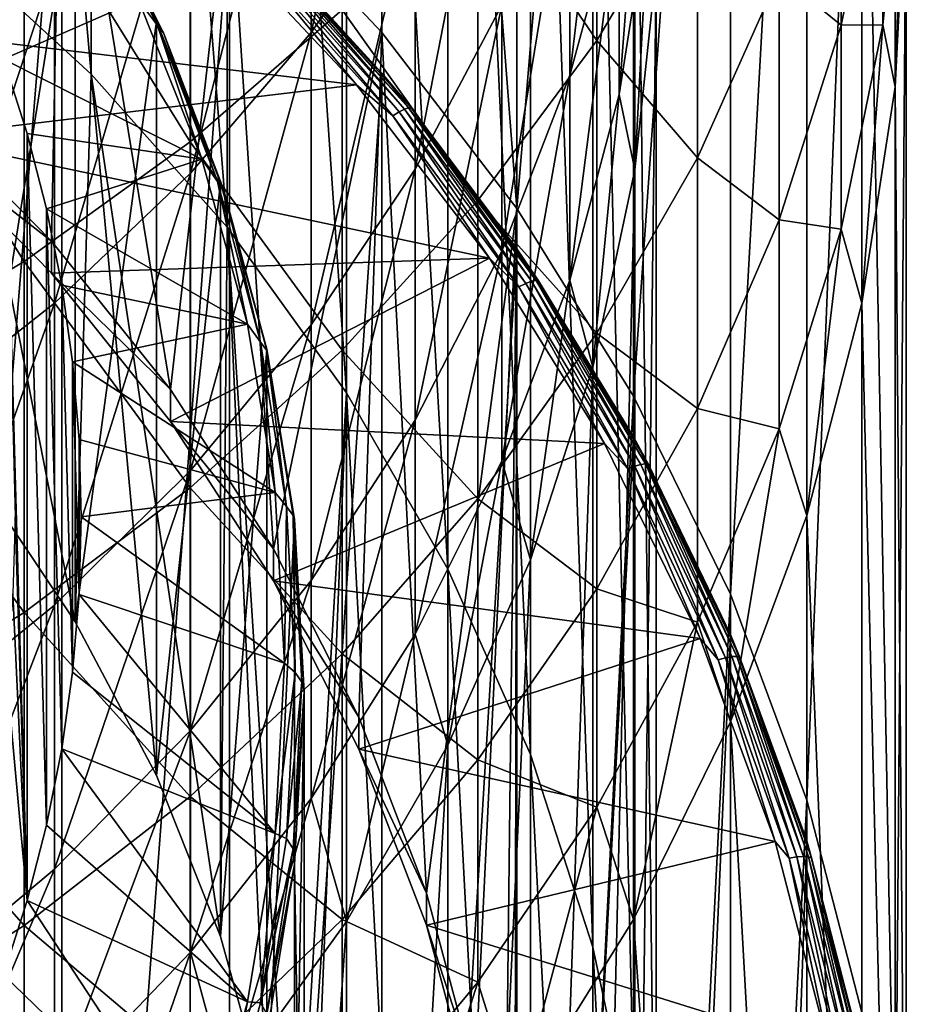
# Model space of a CAD drawing. Header units: metres. Extents: x -22 to 73, y -229 to 22.
# Tile 28 of 256: x 8.63 to 14, y -198.18 to -192.21. Entities that reach past the tile are written whole.
import ezdxf

# ---------------------------------------------------------------- set-up
doc = ezdxf.new("R2010")
doc.units = ezdxf.units.M
doc.layers.add('solid_509500_SW0001', color=7, linetype='CONTINUOUS')

msp = doc.modelspace()

# ---------------------------------------------------------------- linework, layer by layer
at = {"layer": 'solid_509500_SW0001'}
for points in [[(9.059902, -192.541595, 231.260971), (9.05991, -182.974106, 266.967285), (8.142156, -182.131454, 266.741516)], [(8.142157, -191.698929, 231.035172), (9.059902, -192.541595, 231.260971), (8.142156, -182.131454, 266.741516)], [(9.899495, -191.30687, 230.894836), (10.822146, -182.713867, 266.897583), (10.822106, -192.290131, 231.158295)], [(10.822106, -192.290131, 231.158295), (10.822146, -182.713867, 266.897583), (11.640534, -193.356049, 231.443909)], [(11.640534, -193.356049, 231.443909), (10.822146, -182.713867, 266.897583), (11.640574, -183.7798, 267.183167)], [(9.059902, -192.541595, 231.260971), (9.884704, -193.469635, 231.509628), (9.05991, -182.974106, 266.967285)], [(9.884704, -193.469635, 231.509628), (9.884697, -183.902145, 267.215973), (9.05991, -182.974106, 266.967285)], [(11.640534, -193.356049, 231.443909), (11.640574, -183.7798, 267.183167), (12.346898, -184.918076, 267.48819)], [(10.608051, -194.47348, 231.77861), (10.608053, -184.906006, 267.484955), (9.884697, -183.902145, 267.215973)], [(9.884704, -193.469635, 231.509628), (10.608051, -194.47348, 231.77861), (9.884697, -183.902145, 267.215973)], [(10.608051, -194.47348, 231.77861), (11.222553, -195.542877, 232.065155), (10.608053, -184.906006, 267.484955)], [(11.222553, -195.542877, 232.065155), (11.222557, -185.975403, 267.771484), (10.608053, -184.906006, 267.484955)], [(11.640534, -193.356049, 231.443909), (12.346898, -184.918076, 267.48819), (12.346918, -194.494415, 231.748932)], [(12.346918, -194.494415, 231.748932), (12.346898, -184.918076, 267.48819), (12.934314, -186.117737, 267.809631)], [(11.222553, -195.542877, 232.065155), (11.721905, -196.666855, 232.366333), (11.222557, -185.975403, 267.771484)], [(11.721905, -196.666855, 232.366333), (11.721902, -187.099365, 268.072662), (11.222557, -185.975403, 267.771484)], [(12.346918, -194.494415, 231.748932), (12.934314, -186.117737, 267.809631), (12.934342, -195.694107, 232.070389)], [(12.934342, -195.694107, 232.070389), (12.934314, -186.117737, 267.809631), (13.397164, -187.367249, 268.14444)], [(12.100962, -197.833832, 232.679016), (12.100964, -188.266357, 268.385345), (11.721902, -187.099365, 268.072662)], [(11.721905, -196.666855, 232.366333), (12.100962, -197.833832, 232.679016), (11.721902, -187.099365, 268.072662)], [(12.934342, -195.694107, 232.070389), (13.397164, -187.367249, 268.14444), (13.397169, -196.943558, 232.405182)], [(13.397169, -196.943558, 232.405182), (13.397164, -187.367249, 268.14444), (13.730994, -188.654556, 268.48938)], [(12.100962, -197.833832, 232.679016), (12.355853, -199.031876, 233.000031), (12.100964, -188.266357, 268.385345)], [(12.355853, -199.031876, 233.000031), (12.355854, -189.464401, 268.70636), (12.100964, -188.266357, 268.385345)], [(13.397169, -196.943558, 232.405182), (13.730994, -188.654556, 268.48938), (13.730986, -198.23082, 232.750107)], [(13.730986, -198.23082, 232.750107), (13.730994, -188.654556, 268.48938), (13.932577, -199.543488, 233.101837)], [(13.932577, -199.543488, 233.101837), (13.730994, -188.654556, 268.48938), (13.932586, -189.96727, 268.841095)], [(10.393371, -192.29039, 284.764954), (10.393371, -190.304306, 287.95166), (11.024015, -189.430206, 287.365997)], [(11.024015, -191.379578, 284.23819), (10.393371, -192.29039, 284.764954), (11.024015, -189.430206, 287.365997)], [(12.355853, -199.031876, 233.000031), (12.483956, -200.248703, 233.32608), (12.355854, -189.464401, 268.70636)], [(12.483956, -200.248703, 233.32608), (12.483956, -190.681213, 269.03241), (12.355854, -189.464401, 268.70636)], [(8.009234, -192.730438, 231.276276), (7.778043, -189.625168, 230.444229), (8.881554, -190.41571, 230.656052)], [(7.929916, -192.562347, 289.464539), (7.929916, -190.265961, 292.658936), (8.838835, -189.613281, 292.156311)], [(8.838835, -191.87796, 289.006012), (7.929916, -192.562347, 289.464539), (8.838835, -189.613281, 292.156311)], [(7.777983, -204.31311, 175.62793), (7.777983, -189.871002, 229.526581), (8.881506, -190.661545, 229.738403)], [(13.932577, -199.543488, 233.101837), (13.932586, -189.96727, 268.841095), (14, -191.292755, 269.196259)], [(11.961754, -192.547867, 276.765808), (11.961754, -191.088409, 279.986877), (12.259816, -190.021332, 279.460327)], [(12.259816, -191.448395, 276.31073), (11.961754, -192.547867, 276.765808), (12.259816, -190.021332, 279.460327)], [(9.662631, -193.143295, 285.25824), (9.662631, -191.122864, 288.500092), (10.393371, -190.304306, 287.95166)], [(10.393371, -192.29039, 284.764954), (9.662631, -193.143295, 285.25824), (10.393371, -190.304306, 287.95166)], [(12.124355, -192.338318, 284.792694), (12.124355, -190.350311, 287.982483), (11.404063, -191.281433, 288.606323)], [(12.124355, -192.338318, 284.792694), (12.734848, -191.313232, 284.199799), (12.124355, -190.350311, 287.982483)], [(12.259816, -192.664795, 273.073944), (12.259816, -191.448395, 276.31073), (12.439809, -190.32724, 275.846649)], [(12.439809, -191.515488, 272.684753), (12.259816, -192.664795, 273.073944), (12.439809, -190.32724, 275.846649)], [(8.820569, -193.554871, 231.497192), (8.009234, -192.730438, 231.276276), (8.881554, -190.41571, 230.656052)], [(8.373326, -190.411423, 248.980286), (8.963363, -191.289047, 249.215439), (8.37332, -194.983948, 231.91539)], [(9.541369, -194.454346, 231.738205), (8.820569, -193.554871, 231.497192), (8.881554, -190.41571, 230.656052)], [(9.541369, -194.454346, 231.738205), (8.881554, -190.41571, 230.656052), (9.899495, -191.30687, 230.894836)], [(11.024015, -193.118576, 280.988708), (11.024015, -191.379578, 284.23819), (11.548494, -190.419647, 283.683014)], [(11.548494, -192.124146, 280.497986), (11.024015, -193.118576, 280.988708), (11.548494, -190.419647, 283.683014)], [(9.661106, -192.952515, 289.725952), (9.661106, -190.638046, 292.945496), (8.654225, -191.329285, 293.477844)], [(9.661106, -192.952515, 289.725952), (10.580494, -192.151459, 289.18924), (9.661106, -190.638046, 292.945496)], [(8.881506, -205.103638, 175.839752), (7.777983, -204.31311, 175.62793), (8.881506, -190.661545, 229.738403)], [(8.881506, -205.103638, 175.839752), (8.881506, -190.661545, 229.738403), (9.899495, -191.55275, 229.977203)], [(12.483956, -201.471771, 233.653793), (12.483956, -191.904297, 269.360138), (12.483956, -190.681213, 269.03241)], [(12.483956, -200.248703, 233.32608), (12.483956, -201.471771, 233.653793), (12.483956, -190.681213, 269.03241)], [(13.605362, -192.244858, 276.640411), (13.605362, -190.794327, 279.841766), (13.230011, -191.940674, 280.40744)], [(13.605362, -192.244858, 276.640411), (13.8575, -191.036102, 276.140076), (13.605362, -190.794327, 279.841766)], [(13.8575, -192.242157, 272.930817), (13.984142, -190.985962, 272.505463), (13.8575, -191.036102, 276.140076)], [(13.932586, -192.618225, 269.551422), (13.984142, -190.985962, 272.505463), (13.8575, -192.242157, 272.930817)], [(13.932586, -192.618225, 269.551422), (14, -191.292755, 269.196259), (13.984142, -190.985962, 272.505463)], [(13.8575, -192.242157, 272.930817), (13.8575, -191.036102, 276.140076), (13.605362, -192.244858, 276.640411)], [(8.838835, -193.930099, 285.713318), (8.838835, -191.87796, 289.006012), (9.662631, -191.122864, 288.500092)], [(9.662631, -193.143295, 285.25824), (8.838835, -193.930099, 285.713318), (9.662631, -191.122864, 288.500092)], [(11.548494, -193.615036, 277.20755), (11.548494, -192.124146, 280.497986), (11.961754, -191.088409, 279.986877)], [(11.961754, -192.547867, 276.765808), (11.548494, -193.615036, 277.20755), (11.961754, -191.088409, 279.986877)], [(8.963363, -191.289047, 249.215439), (8.963367, -195.861572, 232.150558), (8.37332, -194.983948, 231.91539)], [(8.963363, -191.289047, 249.215439), (9.455195, -192.22142, 249.465271), (8.963367, -195.861572, 232.150558)], [(9.037923, -191.382751, 249.478287), (9.455195, -192.22142, 249.465271), (8.963363, -191.289047, 249.215439)], [(10.164282, -195.419662, 231.996857), (9.541369, -194.454346, 231.738205), (9.899495, -191.30687, 230.894836)], [(10.164282, -195.419662, 231.996857), (9.899495, -191.30687, 230.894836), (10.822106, -192.290131, 231.158295)], [(11.404063, -193.308533, 285.353821), (11.404063, -191.281433, 288.606323), (10.580494, -192.151459, 289.18924)], [(11.404063, -193.308533, 285.353821), (12.124355, -192.338318, 284.792694), (11.404063, -191.281433, 288.606323)], [(12.734848, -193.04985, 280.954773), (12.734848, -191.313232, 284.199799), (12.124355, -192.338318, 284.792694)], [(12.734848, -193.04985, 280.954773), (13.230011, -191.940674, 280.40744), (12.734848, -191.313232, 284.199799)], [(13.932577, -199.543488, 233.101837), (14, -191.292755, 269.196259), (14, -200.869049, 233.457016)], [(14, -200.869049, 233.457016), (14, -191.292755, 269.196259), (13.932586, -192.618225, 269.551422)], [(8.654225, -193.677322, 290.211578), (8.654225, -191.329285, 293.477844), (7.568972, -191.941559, 293.949371)], [(8.654225, -193.677322, 290.211578), (9.661106, -192.952515, 289.725952), (8.654225, -191.329285, 293.477844)], [(9.462659, -192.247131, 249.944946), (9.00329, -191.34256, 249.702576), (9.347192, -192.092545, 250.13208)], [(9.037923, -191.382751, 249.478287), (9.00329, -191.34256, 249.702576), (9.462659, -192.247131, 249.944946)], [(9.499059, -192.290802, 249.721603), (9.455195, -192.22142, 249.465271), (9.037923, -191.382751, 249.478287)], [(9.499059, -192.290802, 249.721603), (9.037923, -191.382751, 249.478287), (9.462659, -192.247131, 249.944946)], [(10.393371, -194.062119, 281.454285), (10.393371, -192.29039, 284.764954), (11.024015, -191.379578, 284.23819)], [(11.024015, -193.118576, 280.988708), (10.393371, -194.062119, 281.454285), (11.024015, -191.379578, 284.23819)], [(11.961754, -193.79187, 273.455597), (11.961754, -192.547867, 276.765808), (12.259816, -191.448395, 276.31073)], [(12.259816, -192.664795, 273.073944), (11.961754, -193.79187, 273.455597), (12.259816, -191.448395, 276.31073)], [(9.899495, -205.994858, 176.078552), (8.881506, -205.103638, 175.839752), (9.899495, -191.55275, 229.977203)], [(9.899495, -205.994858, 176.078552), (9.899495, -191.55275, 229.977203), (10.822146, -192.536057, 230.240677)], [(10.127383, -191.774185, 230.08992), (10.822146, -192.536057, 230.240677), (9.899495, -191.55275, 229.977203)], [(12.355854, -193.121094, 269.686188), (12.259816, -192.664795, 273.073944), (12.439809, -191.515488, 272.684753)], [(12.483956, -191.904297, 269.360138), (12.355854, -193.121094, 269.686188), (12.439809, -191.515488, 272.684753)], [(7.115728, -192.18364, 230.353302), (10.668079, -192.607483, 230.466873), (9.758599, -191.638107, 230.207138)], [(10.024993, -191.831833, 230.251984), (9.758599, -191.638107, 230.207138), (10.668079, -192.607483, 230.466873)], [(8.963367, -195.861572, 232.150558), (9.059902, -192.541595, 231.260971), (8.142157, -191.698929, 231.035172)], [(8.963367, -195.861572, 232.150558), (8.142157, -191.698929, 231.035172), (8.37332, -194.983948, 231.91539)], [(10.089934, -191.785431, 230.185883), (10.059936, -191.804825, 230.224045), (10.926173, -192.770447, 230.482773)], [(10.112941, -191.774979, 230.140137), (10.089934, -191.785431, 230.185883), (10.958755, -192.753937, 230.445404)], [(10.958755, -192.753937, 230.445404), (10.089934, -191.785431, 230.185883), (10.926173, -192.770447, 230.482773)], [(10.127383, -191.774185, 230.08992), (10.112941, -191.774979, 230.140137), (10.983743, -192.745697, 230.400238)], [(10.983743, -192.745697, 230.400238), (10.112941, -191.774979, 230.140137), (10.958755, -192.753937, 230.445404)], [(10.999429, -192.746277, 230.350388), (10.822146, -192.536057, 230.240677), (10.127383, -191.774185, 230.08992)], [(10.999429, -192.746277, 230.350388), (10.127383, -191.774185, 230.08992), (10.983743, -192.745697, 230.400238)], [(10.059936, -191.804825, 230.224045), (10.024993, -191.831833, 230.251984), (10.888222, -192.794098, 230.509827)], [(10.888222, -192.794098, 230.509827), (10.024993, -191.831833, 230.251984), (10.668079, -192.607483, 230.466873)], [(10.926173, -192.770447, 230.482773), (10.059936, -191.804825, 230.224045), (10.888222, -192.794098, 230.509827)], [(7.929916, -194.643219, 286.125732), (7.929916, -192.562347, 289.464539), (8.838835, -191.87796, 289.006012)], [(8.838835, -193.930099, 285.713318), (7.929916, -194.643219, 286.125732), (8.838835, -191.87796, 289.006012)], [(12.355853, -202.688583, 233.979843), (12.355854, -193.121094, 269.686188), (12.483956, -191.904297, 269.360138)], [(12.483956, -201.471771, 233.653793), (12.355853, -202.688583, 233.979843), (12.483956, -191.904297, 269.360138)], [(7.568972, -194.319351, 290.641754), (8.654225, -193.677322, 290.211578), (7.568972, -191.941559, 293.949371)], [(13.230011, -193.425995, 277.129303), (13.230011, -191.940674, 280.40744), (12.734848, -193.04985, 280.954773)], [(13.230011, -193.425995, 277.129303), (13.605362, -192.244858, 276.640411), (13.230011, -191.940674, 280.40744)], [(9.347192, -192.092545, 250.13208), (8.360784, -192.009048, 253.652008), (8.528882, -192.451019, 253.770432)], [(9.730996, -193.058319, 250.390854), (9.347192, -192.092545, 250.13208), (8.528882, -192.451019, 253.770432)], [(9.462659, -192.247131, 249.944946), (9.347192, -192.092545, 250.13208), (9.730996, -193.058319, 250.390854)], [(10.580494, -194.215088, 285.878113), (10.580494, -192.151459, 289.18924), (9.661106, -192.952515, 289.725952)], [(10.580494, -194.215088, 285.878113), (11.404063, -193.308533, 285.353821), (10.580494, -192.151459, 289.18924)], [(11.024015, -194.639648, 277.631653), (11.024015, -193.118576, 280.988708), (11.548494, -192.124146, 280.497986)], [(11.548494, -193.615036, 277.20755), (11.024015, -194.639648, 277.631653), (11.548494, -192.124146, 280.497986)], [(7.115728, -192.18364, 230.353302), (8.009209, -192.92453, 230.551834), (10.668079, -192.607483, 230.466873)], [(9.455195, -192.22142, 249.465271), (9.455194, -196.793945, 232.400375), (8.963367, -195.861572, 232.150558)], [(9.455195, -192.22142, 249.465271), (9.843435, -193.198364, 249.727051), (9.455194, -196.793945, 232.400375)], [(9.499059, -192.290802, 249.721603), (9.843435, -193.198364, 249.727051), (9.455195, -192.22142, 249.465271)], [(9.824928, -193.191956, 250.19812), (9.462659, -192.247131, 249.944946), (9.730996, -193.058319, 250.390854)], [(9.499059, -192.290802, 249.721603), (9.462659, -192.247131, 249.944946), (9.824928, -193.191956, 250.19812)], [(13.605362, -193.481262, 273.350403), (13.605362, -192.244858, 276.640411), (13.230011, -193.425995, 277.129303)], [(13.605362, -193.481262, 273.350403), (13.8575, -192.242157, 272.930817), (13.605362, -192.244858, 276.640411)], [(13.730994, -193.930954, 269.903168), (13.8575, -192.242157, 272.930817), (13.605362, -193.481262, 273.350403)], [(13.730994, -193.930954, 269.903168), (13.932586, -192.618225, 269.551422), (13.8575, -192.242157, 272.930817)], [(9.862721, -193.239273, 249.975739), (9.843435, -193.198364, 249.727051), (9.499059, -192.290802, 249.721603)], [(9.862721, -193.239273, 249.975739), (9.499059, -192.290802, 249.721603), (9.824928, -193.191956, 250.19812)], [(9.662631, -194.945694, 281.890289), (9.662631, -193.143295, 285.25824), (10.393371, -192.29039, 284.764954)], [(10.393371, -194.062119, 281.454285), (9.662631, -194.945694, 281.890289), (10.393371, -192.29039, 284.764954)], [(10.682885, -196.440887, 232.270493), (10.164282, -195.419662, 231.996857), (10.822106, -192.290131, 231.158295)], [(11.091866, -197.507538, 232.556305), (10.682885, -196.440887, 232.270493), (10.822106, -192.290131, 231.158295)], [(11.091866, -197.507538, 232.556305), (10.822106, -192.290131, 231.158295), (11.640534, -193.356049, 231.443909)], [(12.124355, -194.111786, 281.47879), (12.124355, -192.338318, 284.792694), (11.404063, -193.308533, 285.353821)], [(12.124355, -194.111786, 281.47879), (12.734848, -193.04985, 280.954773), (12.124355, -192.338318, 284.792694)], [(8.671945, -192.901077, 253.891022), (8.528882, -192.451019, 253.770432), (8.671945, -197.552536, 255.137375)], [(8.6, -195.226807, 254.514206), (8.671945, -197.552536, 255.137375), (8.528882, -192.451019, 253.770432)], [(9.730996, -193.058319, 250.390854), (8.528882, -192.451019, 253.770432), (8.671945, -192.901077, 253.891022)], [(9.455194, -196.793945, 232.400375), (9.059902, -192.541595, 231.260971), (8.963367, -195.861572, 232.150558)], [(9.843432, -197.770874, 232.662155), (9.884704, -193.469635, 231.509628), (9.059902, -192.541595, 231.260971)], [(9.843432, -197.770874, 232.662155), (9.059902, -192.541595, 231.260971), (9.455194, -196.793945, 232.400375)], [(10.822146, -206.978165, 176.342026), (9.899495, -205.994858, 176.078552), (10.822146, -192.536057, 230.240677)], [(10.822146, -206.978165, 176.342026), (10.822146, -192.536057, 230.240677), (11.640574, -193.601974, 230.526291)], [(10.999429, -192.746277, 230.350388), (11.640574, -193.601974, 230.526291), (10.822146, -192.536057, 230.240677)], [(11.548494, -194.885834, 273.826019), (11.548494, -193.615036, 277.20755), (11.961754, -192.547867, 276.765808)], [(11.961754, -193.79187, 273.455597), (11.548494, -194.885834, 273.826019), (11.961754, -192.547867, 276.765808)], [(8.009209, -192.92453, 230.551834), (11.474791, -193.658279, 230.748444), (10.668079, -192.607483, 230.466873)], [(10.888222, -192.794098, 230.509827), (10.668079, -192.607483, 230.466873), (11.474791, -193.658279, 230.748444)], [(13.932577, -202.194611, 233.812195), (13.932586, -192.618225, 269.551422), (13.730994, -193.930954, 269.903168)], [(14, -200.869049, 233.457016), (13.932586, -192.618225, 269.551422), (13.932577, -202.194611, 233.812195)], [(12.100964, -194.319153, 270.007202), (11.961754, -193.79187, 273.455597), (12.259816, -192.664795, 273.073944)], [(12.355854, -193.121094, 269.686188), (12.100964, -194.319153, 270.007202), (12.259816, -192.664795, 273.073944)], [(8.009209, -192.92453, 230.551834), (8.009234, -192.730438, 231.276276), (8.820569, -193.554871, 231.497192)], [(10.983743, -192.745697, 230.400238), (10.958755, -192.753937, 230.445404), (11.728333, -193.797836, 230.725113)], [(11.755075, -193.791977, 230.680588), (10.983743, -192.745697, 230.400238), (11.728333, -193.797836, 230.725113)], [(10.999429, -192.746277, 230.350388), (10.983743, -192.745697, 230.400238), (11.755075, -193.791977, 230.680588)], [(11.771862, -193.794052, 230.631149), (11.640574, -193.601974, 230.526291), (10.999429, -192.746277, 230.350388)], [(11.771862, -193.794052, 230.631149), (10.999429, -192.746277, 230.350388), (11.755075, -193.791977, 230.680588)], [(10.926173, -192.770447, 230.482773), (10.888222, -192.794098, 230.509827), (11.652845, -193.831284, 230.787735)], [(11.652845, -193.831284, 230.787735), (10.888222, -192.794098, 230.509827), (11.474791, -193.658279, 230.748444)], [(10.958755, -192.753937, 230.445404), (10.926173, -192.770447, 230.482773), (11.693462, -193.811249, 230.761658)], [(11.693462, -193.811249, 230.761658), (10.926173, -192.770447, 230.482773), (11.652845, -193.831284, 230.787735)], [(11.728333, -193.797836, 230.725113), (10.958755, -192.753937, 230.445404), (11.693462, -193.811249, 230.761658)], [(8.009209, -192.92453, 230.551834), (8.820569, -193.554871, 231.497192), (8.82056, -193.748978, 230.772736)], [(8.009209, -192.92453, 230.551834), (8.82056, -193.748978, 230.772736), (11.474791, -193.658279, 230.748444)], [(8.671945, -192.901077, 253.891022), (8.671945, -197.552536, 255.137375), (8.789592, -197.095581, 255.014938)], [(8.789592, -193.358017, 254.013458), (8.671945, -192.901077, 253.891022), (8.789592, -197.095581, 255.014938)], [(9.730996, -193.058319, 250.390854), (8.671945, -192.901077, 253.891022), (8.789592, -193.358017, 254.013458)], [(9.661106, -195.049759, 286.36087), (9.661106, -192.952515, 289.725952), (8.654225, -193.677322, 290.211578)], [(9.661106, -195.049759, 286.36087), (10.580494, -194.215088, 285.878113), (9.661106, -192.952515, 289.725952)], [(10.008186, -194.057556, 250.6586), (9.730996, -193.058319, 250.390854), (8.789592, -193.358017, 254.013458)], [(9.824928, -193.191956, 250.19812), (9.730996, -193.058319, 250.390854), (10.008186, -194.057556, 250.6586)], [(12.734848, -194.568832, 277.602356), (12.734848, -193.04985, 280.954773), (12.124355, -194.111786, 281.47879)], [(12.734848, -194.568832, 277.602356), (13.230011, -193.425995, 277.129303), (12.734848, -193.04985, 280.954773)], [(8.838835, -195.760773, 282.292511), (8.838835, -193.930099, 285.713318), (9.662631, -193.143295, 285.25824)], [(9.662631, -194.945694, 281.890289), (8.838835, -195.760773, 282.292511), (9.662631, -193.143295, 285.25824)], [(10.393371, -195.611832, 278.034058), (10.393371, -194.062119, 281.454285), (11.024015, -193.118576, 280.988708)], [(11.024015, -194.639648, 277.631653), (10.393371, -195.611832, 278.034058), (11.024015, -193.118576, 280.988708)], [(12.100962, -203.886642, 234.300858), (12.100964, -194.319153, 270.007202), (12.355854, -193.121094, 269.686188)], [(12.355853, -202.688583, 233.979843), (12.100962, -203.886642, 234.300858), (12.355854, -193.121094, 269.686188)], [(9.843435, -193.198364, 249.727051), (9.843432, -197.770874, 232.662155), (9.455194, -196.793945, 232.400375)], [(10.08638, -194.167343, 250.459473), (9.824928, -193.191956, 250.19812), (10.008186, -194.057556, 250.6586)], [(9.862721, -193.239273, 249.975739), (9.824928, -193.191956, 250.19812), (10.08638, -194.167343, 250.459473)], [(9.843435, -193.198364, 249.727051), (10.123828, -194.209152, 249.997879), (9.843432, -197.770874, 232.662155)], [(9.862721, -193.239273, 249.975739), (10.123828, -194.209152, 249.997879), (9.843435, -193.198364, 249.727051)], [(10.125179, -194.218399, 250.238098), (10.123828, -194.209152, 249.997879), (9.862721, -193.239273, 249.975739)], [(10.125179, -194.218399, 250.238098), (9.862721, -193.239273, 249.975739), (10.08638, -194.167343, 250.459473)], [(11.404063, -195.116867, 281.974762), (11.404063, -193.308533, 285.353821), (10.580494, -194.215088, 285.878113)], [(11.404063, -195.116867, 281.974762), (12.124355, -194.111786, 281.47879), (11.404063, -193.308533, 285.353821)], [(8.789592, -193.358017, 254.013458), (8.789592, -197.095581, 255.014938), (8.881433, -196.633255, 254.891052)], [(8.881433, -193.820343, 254.137344), (8.789592, -193.358017, 254.013458), (8.881433, -196.633255, 254.891052)], [(10.008186, -194.057556, 250.6586), (8.789592, -193.358017, 254.013458), (8.881433, -193.820343, 254.137344)], [(11.387037, -198.608704, 232.851364), (11.091866, -197.507538, 232.556305), (11.640534, -193.356049, 231.443909)], [(11.565354, -199.733047, 233.152618), (11.387037, -198.608704, 232.851364), (11.640534, -193.356049, 231.443909)], [(11.565354, -199.733047, 233.152618), (11.640534, -193.356049, 231.443909), (11.625, -200.869049, 233.457016)], [(11.625, -200.869049, 233.457016), (11.640534, -193.356049, 231.443909), (11.640534, -208.382065, 235.470123)], [(11.640534, -193.356049, 231.443909), (12.346918, -194.494415, 231.748932), (11.640534, -208.382065, 235.470123)], [(13.230011, -194.692047, 273.760406), (13.230011, -193.425995, 277.129303), (12.734848, -194.568832, 277.602356)], [(13.230011, -194.692047, 273.760406), (13.605362, -193.481262, 273.350403), (13.230011, -193.425995, 277.129303)], [(10.123829, -198.781677, 232.932999), (9.884704, -193.469635, 231.509628), (9.843432, -197.770874, 232.662155)], [(10.293301, -199.815216, 233.20993), (10.608051, -194.47348, 231.77861), (9.884704, -193.469635, 231.509628)], [(10.293301, -199.815216, 233.20993), (9.884704, -193.469635, 231.509628), (10.123829, -198.781677, 232.932999)], [(13.397164, -195.218262, 270.248108), (13.605362, -193.481262, 273.350403), (13.230011, -194.692047, 273.760406)], [(13.397164, -195.218262, 270.248108), (13.730994, -193.930954, 269.903168), (13.605362, -193.481262, 273.350403)], [(8.82056, -193.748978, 230.772736), (8.820569, -193.554871, 231.497192), (9.541369, -194.454346, 231.738205)], [(11.640574, -208.044083, 176.62764), (10.822146, -206.978165, 176.342026), (11.640574, -193.601974, 230.526291)], [(11.024015, -195.936172, 274.181671), (11.024015, -194.639648, 277.631653), (11.548494, -193.615036, 277.20755)], [(11.548494, -194.885834, 273.826019), (11.024015, -195.936172, 274.181671), (11.548494, -193.615036, 277.20755)], [(11.640574, -208.044083, 176.62764), (11.640574, -193.601974, 230.526291), (12.346898, -194.74025, 230.831299)], [(11.771862, -193.794052, 230.631149), (12.346898, -194.74025, 230.831299), (11.640574, -193.601974, 230.526291)], [(8.654225, -195.805008, 286.797668), (8.654225, -193.677322, 290.211578), (7.568972, -194.319351, 290.641754)], [(8.654225, -195.805008, 286.797668), (9.661106, -195.049759, 286.36087), (8.654225, -193.677322, 290.211578)], [(8.82056, -193.748978, 230.772736), (9.541359, -194.648438, 231.013748), (11.474791, -193.658279, 230.748444)], [(9.541359, -194.648438, 231.013748), (12.171, -194.780441, 231.049118), (11.474791, -193.658279, 230.748444)], [(11.652845, -193.831284, 230.787735), (11.474791, -193.658279, 230.748444), (12.171, -194.780441, 231.049118)], [(8.82056, -193.748978, 230.772736), (9.541369, -194.454346, 231.738205), (9.541359, -194.648438, 231.013748)], [(8.881433, -193.820343, 254.137344), (8.881433, -196.633255, 254.891052), (8.947243, -196.166702, 254.766052)], [(8.947243, -194.286896, 254.262344), (8.881433, -193.820343, 254.137344), (8.947243, -196.166702, 254.766052)], [(10.008186, -194.057556, 250.6586), (8.881433, -193.820343, 254.137344), (8.947243, -194.286896, 254.262344)], [(11.721902, -195.486145, 270.319885), (11.548494, -194.885834, 273.826019), (11.961754, -193.79187, 273.455597)], [(11.693462, -193.811249, 230.761658), (11.652845, -193.831284, 230.787735), (12.311938, -194.93396, 231.083206)], [(11.728333, -193.797836, 230.725113), (11.693462, -193.811249, 230.761658), (12.354853, -194.91777, 231.058151)], [(12.354853, -194.91777, 231.058151), (11.693462, -193.811249, 230.761658), (12.311938, -194.93396, 231.083206)], [(12.100964, -194.319153, 270.007202), (11.721902, -195.486145, 270.319885), (11.961754, -193.79187, 273.455597)], [(11.755075, -193.791977, 230.680588), (11.728333, -193.797836, 230.725113), (12.391695, -194.907669, 231.022491)], [(12.391695, -194.907669, 231.022491), (11.728333, -193.797836, 230.725113), (12.354853, -194.91777, 231.058151)], [(12.41995, -194.904327, 230.978653), (11.755075, -193.791977, 230.680588), (12.391695, -194.907669, 231.022491)], [(11.771862, -193.794052, 230.631149), (11.755075, -193.791977, 230.680588), (12.41995, -194.904327, 230.978653)], [(12.437687, -194.908005, 230.929626), (12.346898, -194.74025, 230.831299), (11.771862, -193.794052, 230.631149)], [(12.437687, -194.908005, 230.929626), (11.771862, -193.794052, 230.631149), (12.41995, -194.904327, 230.978653)], [(12.311938, -194.93396, 231.083206), (11.652845, -193.831284, 230.787735), (12.171, -194.780441, 231.049118)], [(7.929916, -196.499527, 282.657074), (7.929916, -194.643219, 286.125732), (8.838835, -193.930099, 285.713318)], [(8.838835, -195.760773, 282.292511), (7.929916, -196.499527, 282.657074), (8.838835, -193.930099, 285.713318)], [(13.730986, -203.507294, 234.163925), (13.730994, -193.930954, 269.903168), (13.397164, -195.218262, 270.248108)], [(13.932577, -202.194611, 233.812195), (13.730994, -193.930954, 269.903168), (13.730986, -203.507294, 234.163925)], [(10.175724, -195.0793, 250.932373), (10.008186, -194.057556, 250.6586), (8.947243, -194.286896, 254.262344)], [(9.662631, -196.522202, 278.410889), (9.662631, -194.945694, 281.890289), (10.393371, -194.062119, 281.454285)], [(10.393371, -195.611832, 278.034058), (9.662631, -196.522202, 278.410889), (10.393371, -194.062119, 281.454285)], [(10.08638, -194.167343, 250.459473), (10.008186, -194.057556, 250.6586), (10.175724, -195.0793, 250.932373)], [(12.124355, -195.662994, 278.055237), (12.124355, -194.111786, 281.47879), (11.404063, -195.116867, 281.974762)], [(12.124355, -195.662994, 278.055237), (12.734848, -194.568832, 277.602356), (12.124355, -194.111786, 281.47879)], [(10.244332, -195.163269, 250.726318), (10.08638, -194.167343, 250.459473), (10.175724, -195.0793, 250.932373)], [(10.125179, -194.218399, 250.238098), (10.08638, -194.167343, 250.459473), (10.244332, -195.163269, 250.726318)], [(10.580494, -196.056, 282.438202), (10.580494, -194.215088, 285.878113), (9.661106, -195.049759, 286.36087)], [(10.123828, -194.209152, 249.997879), (10.123829, -198.781677, 232.932999), (9.843432, -197.770874, 232.662155)], [(10.123828, -194.209152, 249.997879), (10.293302, -195.242706, 250.274826), (10.123829, -198.781677, 232.932999)], [(10.125179, -194.218399, 250.238098), (10.293302, -195.242706, 250.274826), (10.123828, -194.209152, 249.997879)], [(10.283739, -195.218155, 250.505981), (10.293302, -195.242706, 250.274826), (10.125179, -194.218399, 250.238098)], [(10.283739, -195.218155, 250.505981), (10.125179, -194.218399, 250.238098), (10.244332, -195.163269, 250.726318)], [(10.580494, -196.056, 282.438202), (11.404063, -195.116867, 281.974762), (10.580494, -194.215088, 285.878113)], [(8.947243, -194.286896, 254.262344), (8.947243, -196.166702, 254.766052), (8.9868, -195.697433, 254.640305)], [(8.9868, -194.756165, 254.388092), (8.947243, -194.286896, 254.262344), (8.9868, -195.697433, 254.640305)], [(10.175724, -195.0793, 250.932373), (8.947243, -194.286896, 254.262344), (8.9868, -194.756165, 254.388092)], [(7.568972, -196.473984, 287.184601), (8.654225, -195.805008, 286.797668), (7.568972, -194.319351, 290.641754)], [(11.721905, -205.053619, 234.613556), (11.721902, -195.486145, 270.319885), (12.100964, -194.319153, 270.007202)], [(12.100962, -203.886642, 234.300858), (11.721905, -205.053619, 234.613556), (12.100964, -194.319153, 270.007202)], [(9.541359, -194.648438, 231.013748), (9.541369, -194.454346, 231.738205), (10.164282, -195.419662, 231.996857)], [(10.293301, -199.815216, 233.20993), (10.35, -200.860229, 233.489944), (10.608051, -194.47348, 231.77861)], [(10.35, -200.860229, 233.489944), (10.608051, -207.246979, 235.201263), (10.608051, -194.47348, 231.77861)], [(10.608051, -194.47348, 231.77861), (10.608051, -207.246979, 235.201263), (11.222553, -206.177597, 234.914719)], [(10.608051, -194.47348, 231.77861), (11.222553, -206.177597, 234.914719), (11.222553, -195.542877, 232.065155)], [(12.346918, -194.494415, 231.748932), (12.346918, -207.243698, 235.1651), (11.640534, -208.382065, 235.470123)], [(12.346918, -194.494415, 231.748932), (12.934342, -195.694107, 232.070389), (12.346918, -207.243698, 235.1651)], [(12.734848, -195.863571, 274.157104), (12.734848, -194.568832, 277.602356), (12.124355, -195.662994, 278.055237)], [(12.734848, -195.863571, 274.157104), (13.230011, -194.692047, 273.760406), (12.734848, -194.568832, 277.602356)], [(9.541359, -194.648438, 231.013748), (10.164282, -195.419662, 231.996857), (10.164286, -195.613785, 231.272415)], [(9.541359, -194.648438, 231.013748), (10.164286, -195.613785, 231.272415), (12.171, -194.780441, 231.049118)], [(10.393371, -196.932755, 274.519135), (10.393371, -195.611832, 278.034058), (11.024015, -194.639648, 277.631653)], [(11.024015, -195.936172, 274.181671), (10.393371, -196.932755, 274.519135), (11.024015, -194.639648, 277.631653)], [(12.934314, -196.467758, 270.582916), (13.230011, -194.692047, 273.760406), (12.734848, -195.863571, 274.157104)], [(12.934314, -196.467758, 270.582916), (13.397164, -195.218262, 270.248108), (13.230011, -194.692047, 273.760406)], [(8.9868, -194.756165, 254.388092), (8.9868, -195.697433, 254.640305), (9, -195.226807, 254.514206)], [(10.175724, -195.0793, 250.932373), (8.9868, -194.756165, 254.388092), (9, -195.226807, 254.514206)], [(12.346898, -209.182358, 176.932632), (11.640574, -208.044083, 176.62764), (12.346898, -194.74025, 230.831299)], [(12.346898, -209.182358, 176.932632), (12.346898, -194.74025, 230.831299), (12.934314, -195.939926, 231.15274)], [(12.437687, -194.908005, 230.929626), (12.934314, -195.939926, 231.15274), (12.346898, -194.74025, 230.831299)], [(10.164286, -195.613785, 231.272415), (12.749963, -195.963074, 231.366013), (12.171, -194.780441, 231.049118)], [(12.311938, -194.93396, 231.083206), (12.171, -194.780441, 231.049118), (12.749963, -195.963074, 231.366013)], [(11.222557, -196.610107, 270.621063), (11.024015, -195.936172, 274.181671), (11.548494, -194.885834, 273.826019)], [(11.721902, -195.486145, 270.319885), (11.222557, -196.610107, 270.621063), (11.548494, -194.885834, 273.826019)], [(8.838835, -197.36203, 278.758514), (8.838835, -195.760773, 282.292511), (9.662631, -194.945694, 281.890289)], [(9.662631, -196.522202, 278.410889), (8.838835, -197.36203, 278.758514), (9.662631, -194.945694, 281.890289)], [(12.354853, -194.91777, 231.058151), (12.311938, -194.93396, 231.083206), (12.859533, -196.092178, 231.393539)], [(12.859533, -196.092178, 231.393539), (12.311938, -194.93396, 231.083206), (12.749963, -195.963074, 231.366013)], [(12.391695, -194.907669, 231.022491), (12.354853, -194.91777, 231.058151), (12.904356, -196.080017, 231.369568)], [(12.904356, -196.080017, 231.369568), (12.354853, -194.91777, 231.058151), (12.859533, -196.092178, 231.393539)], [(12.41995, -194.904327, 230.978653), (12.391695, -194.907669, 231.022491), (12.942838, -196.07338, 231.334839)], [(12.942838, -196.07338, 231.334839), (12.391695, -194.907669, 231.022491), (12.904356, -196.080017, 231.369568)], [(12.972348, -196.072693, 231.291718), (12.41995, -194.904327, 230.978653), (12.942838, -196.07338, 231.334839)], [(12.437687, -194.908005, 230.929626), (12.41995, -194.904327, 230.978653), (12.972348, -196.072693, 231.291718)], [(12.990874, -196.078033, 231.243134), (12.934314, -195.939926, 231.15274), (12.437687, -194.908005, 230.929626)], [(12.990874, -196.078033, 231.243134), (12.437687, -194.908005, 230.929626), (12.972348, -196.072693, 231.291718)], [(9.661106, -196.920685, 282.864899), (9.661106, -195.049759, 286.36087), (8.654225, -195.805008, 286.797668)], [(9.661106, -196.920685, 282.864899), (10.580494, -196.056, 282.438202), (9.661106, -195.049759, 286.36087)], [(10.175724, -195.0793, 250.932373), (9, -195.226807, 254.514206), (10.231775, -196.112381, 251.209183)], [(10.244332, -195.163269, 250.726318), (10.175724, -195.0793, 250.932373), (10.231775, -196.112381, 251.209183)], [(11.404063, -196.698578, 278.483887), (11.404063, -195.116867, 281.974762), (10.580494, -196.056, 282.438202)], [(11.404063, -196.698578, 278.483887), (12.124355, -195.662994, 278.055237), (11.404063, -195.116867, 281.974762)], [(10.297164, -196.16951, 250.995956), (10.244332, -195.163269, 250.726318), (10.231775, -196.112381, 251.209183)], [(10.283739, -195.218155, 250.505981), (10.244332, -195.163269, 250.726318), (10.297164, -196.16951, 250.995956)], [(8.58647, -195.692566, 254.639008), (8.671945, -197.552536, 255.137375), (8.6, -195.226807, 254.514206)], [(10.231775, -196.112381, 251.209183), (9, -195.226807, 254.514206), (8.9868, -195.697433, 254.640305)], [(10.293302, -195.242706, 250.274826), (10.293301, -199.815216, 233.20993), (10.123829, -198.781677, 232.932999)], [(10.336774, -196.228271, 250.776642), (10.293302, -195.242706, 250.274826), (10.283739, -195.218155, 250.505981)], [(10.336774, -196.228271, 250.776642), (10.283739, -195.218155, 250.505981), (10.297164, -196.16951, 250.995956)], [(10.293302, -195.242706, 250.274826), (10.35, -196.287704, 250.55484), (10.293301, -199.815216, 233.20993)], [(10.336774, -196.228271, 250.776642), (10.35, -196.287704, 250.55484), (10.293302, -195.242706, 250.274826)], [(13.397169, -204.794556, 234.50885), (13.397164, -195.218262, 270.248108), (12.934314, -196.467758, 270.582916)], [(13.730986, -203.507294, 234.163925), (13.397164, -195.218262, 270.248108), (13.397169, -204.794556, 234.50885)], [(10.164286, -195.613785, 231.272415), (10.164282, -195.419662, 231.996857), (10.682885, -196.440887, 232.270493)], [(11.222553, -206.177597, 234.914719), (11.222557, -196.610107, 270.621063), (11.721902, -195.486145, 270.319885)], [(11.721905, -205.053619, 234.613556), (11.222553, -206.177597, 234.914719), (11.721902, -195.486145, 270.319885)], [(11.222553, -195.542877, 232.065155), (11.222553, -206.177597, 234.914719), (11.721905, -205.053619, 234.613556)], [(11.222553, -195.542877, 232.065155), (11.721905, -205.053619, 234.613556), (11.721905, -196.666855, 232.366333)], [(9.662631, -197.865982, 274.835144), (9.662631, -196.522202, 278.410889), (10.393371, -195.611832, 278.034058)], [(10.393371, -196.932755, 274.519135), (9.662631, -197.865982, 274.835144), (10.393371, -195.611832, 278.034058)], [(10.164286, -195.613785, 231.272415), (10.682885, -196.440887, 232.270493), (10.68289, -196.63501, 231.546051)], [(10.164286, -195.613785, 231.272415), (10.68289, -196.63501, 231.546051), (12.749963, -195.963074, 231.366013)], [(12.124355, -196.985199, 274.536896), (12.124355, -195.662994, 278.055237), (11.404063, -196.698578, 278.483887)], [(12.124355, -196.985199, 274.536896), (12.734848, -195.863571, 274.157104), (12.124355, -195.662994, 278.055237)], [(8.58647, -195.692566, 254.639008), (8.545926, -196.156876, 254.763412), (8.671945, -197.552536, 255.137375)], [(10.175724, -197.145447, 251.486008), (8.9868, -195.697433, 254.640305), (8.947243, -196.166702, 254.766052)], [(10.175724, -197.145447, 251.486008), (10.231775, -196.112381, 251.209183), (8.9868, -195.697433, 254.640305)], [(12.934342, -195.694107, 232.070389), (12.934342, -206.043991, 234.843643), (12.346918, -207.243698, 235.1651)], [(12.934342, -195.694107, 232.070389), (13.397169, -196.943558, 232.405182), (12.934342, -206.043991, 234.843643)], [(7.929916, -198.123184, 279.073578), (7.929916, -196.499527, 282.657074), (8.838835, -195.760773, 282.292511)], [(8.838835, -197.36203, 278.758514), (7.929916, -198.123184, 279.073578), (8.838835, -195.760773, 282.292511)], [(8.654225, -197.703079, 283.250977), (8.654225, -195.805008, 286.797668), (7.568972, -196.473984, 287.184601)], [(8.654225, -197.703079, 283.250977), (9.661106, -196.920685, 282.864899), (8.654225, -195.805008, 286.797668)], [(12.346898, -197.667435, 270.904358), (12.734848, -195.863571, 274.157104), (12.124355, -196.985199, 274.536896)], [(12.346898, -197.667435, 270.904358), (12.934314, -196.467758, 270.582916), (12.734848, -195.863571, 274.157104)], [(10.608053, -197.679504, 270.907593), (10.393371, -196.932755, 274.519135), (11.024015, -195.936172, 274.181671)], [(11.222557, -196.610107, 270.621063), (10.608053, -197.679504, 270.907593), (11.024015, -195.936172, 274.181671)], [(10.68289, -196.63501, 231.546051), (13.20613, -197.19487, 231.69606), (12.749963, -195.963074, 231.366013)], [(12.934314, -210.382019, 177.254089), (12.346898, -209.182358, 176.932632), (12.934314, -195.939926, 231.15274)], [(12.859533, -196.092178, 231.393539), (12.749963, -195.963074, 231.366013), (13.20613, -197.19487, 231.69606)], [(12.934314, -210.382019, 177.254089), (12.934314, -195.939926, 231.15274), (13.397164, -197.189423, 231.487549)], [(12.990874, -196.078033, 231.243134), (13.397164, -197.189423, 231.487549), (12.934314, -195.939926, 231.15274)], [(10.580494, -197.666214, 278.88443), (10.580494, -196.056, 282.438202), (9.661106, -196.920685, 282.864899)], [(10.580494, -197.666214, 278.88443), (11.404063, -196.698578, 278.483887), (10.580494, -196.056, 282.438202)], [(12.904356, -196.080017, 231.369568), (12.859533, -196.092178, 231.393539), (13.29067, -197.29541, 231.715942)], [(13.29067, -197.29541, 231.715942), (12.859533, -196.092178, 231.393539), (13.20613, -197.19487, 231.69606)], [(12.942838, -196.07338, 231.334839), (12.904356, -196.080017, 231.369568), (13.336996, -197.28746, 231.6931)], [(13.336996, -197.28746, 231.6931), (12.904356, -196.080017, 231.369568), (13.29067, -197.29541, 231.715942)], [(12.972348, -196.072693, 231.291718), (12.942838, -196.07338, 231.334839), (13.376767, -197.284409, 231.659332)], [(13.376767, -197.284409, 231.659332), (12.942838, -196.07338, 231.334839), (13.336996, -197.28746, 231.6931)], [(13.407268, -197.286499, 231.616943), (12.972348, -196.072693, 231.291718), (13.376767, -197.284409, 231.659332)], [(12.990874, -196.078033, 231.243134), (12.972348, -196.072693, 231.291718), (13.407268, -197.286499, 231.616943)], [(13.426414, -197.293564, 231.568832), (13.397164, -197.189423, 231.487549), (12.990874, -196.078033, 231.243134)], [(13.426414, -197.293564, 231.568832), (12.990874, -196.078033, 231.243134), (13.407268, -197.286499, 231.616943)], [(10.297164, -196.16951, 250.995956), (10.231775, -196.112381, 251.209183), (10.175724, -197.145447, 251.486008)], [(8.545926, -196.156876, 254.763412), (8.528882, -198.002579, 255.257965), (8.671945, -197.552536, 255.137375)], [(10.175724, -197.145447, 251.486008), (8.947243, -196.166702, 254.766052), (8.881433, -196.633255, 254.891052)], [(10.244332, -197.175766, 251.265579), (10.297164, -196.16951, 250.995956), (10.175724, -197.145447, 251.486008)], [(10.244332, -197.175766, 251.265579), (10.336774, -196.228271, 250.776642), (10.297164, -196.16951, 250.995956)], [(10.283739, -197.238403, 251.047302), (10.336774, -196.228271, 250.776642), (10.244332, -197.175766, 251.265579)], [(10.283739, -197.238403, 251.047302), (10.35, -196.287704, 250.55484), (10.336774, -196.228271, 250.776642)], [(10.283739, -197.238403, 251.047302), (10.293302, -197.332718, 250.834839), (10.35, -196.287704, 250.55484)], [(10.293301, -199.815216, 233.20993), (10.35, -196.287704, 250.55484), (10.35, -200.860229, 233.489944)], [(10.35, -196.287704, 250.55484), (10.293302, -197.332718, 250.834839), (10.35, -200.860229, 233.489944)], [(10.68289, -196.63501, 231.546051), (10.682885, -196.440887, 232.270493), (11.091866, -197.507538, 232.556305)], [(7.568972, -198.396088, 283.592957), (8.654225, -197.703079, 283.250977), (7.568972, -196.473984, 287.184601)], [(12.934342, -206.043991, 234.843643), (12.934314, -196.467758, 270.582916), (12.346898, -197.667435, 270.904358)], [(13.397169, -204.794556, 234.50885), (12.934314, -196.467758, 270.582916), (12.934342, -206.043991, 234.843643)], [(8.838835, -198.726883, 275.126678), (8.838835, -197.36203, 278.758514), (9.662631, -196.522202, 278.410889)], [(9.662631, -197.865982, 274.835144), (8.838835, -198.726883, 275.126678), (9.662631, -196.522202, 278.410889)], [(10.608051, -207.246979, 235.201263), (10.608053, -197.679504, 270.907593), (11.222557, -196.610107, 270.621063)], [(11.222553, -206.177597, 234.914719), (10.608051, -207.246979, 235.201263), (11.222557, -196.610107, 270.621063)], [(10.008186, -198.167191, 251.759781), (8.881433, -196.633255, 254.891052), (8.789592, -197.095581, 255.014938)], [(10.008186, -198.167191, 251.759781), (10.175724, -197.145447, 251.486008), (8.881433, -196.633255, 254.891052)], [(10.68289, -196.63501, 231.546051), (11.091866, -197.507538, 232.556305), (11.091873, -197.70166, 231.831863)], [(10.68289, -196.63501, 231.546051), (11.091873, -197.70166, 231.831863), (13.20613, -197.19487, 231.69606)], [(11.721905, -196.666855, 232.366333), (11.721905, -205.053619, 234.613556), (12.100962, -203.886642, 234.300858)], [(11.721905, -196.666855, 232.366333), (12.100962, -203.886642, 234.300858), (12.100962, -197.833832, 232.679016)], [(11.404063, -198.046783, 274.896362), (11.404063, -196.698578, 278.483887), (10.580494, -197.666214, 278.88443)], [(11.404063, -198.046783, 274.896362), (12.124355, -196.985199, 274.536896), (11.404063, -196.698578, 278.483887)], [(9.661106, -198.557129, 279.253204), (9.661106, -196.920685, 282.864899), (8.654225, -197.703079, 283.250977)], [(9.661106, -198.557129, 279.253204), (10.580494, -197.666214, 278.88443), (9.661106, -196.920685, 282.864899)], [(9.884697, -198.683365, 271.176575), (9.662631, -197.865982, 274.835144), (10.393371, -196.932755, 274.519135)], [(10.608053, -197.679504, 270.907593), (9.884697, -198.683365, 271.176575), (10.393371, -196.932755, 274.519135)], [(11.640574, -198.80571, 271.209351), (12.124355, -196.985199, 274.536896), (11.404063, -198.046783, 274.896362)], [(11.640574, -198.80571, 271.209351), (12.346898, -197.667435, 270.904358), (12.124355, -196.985199, 274.536896)], [(13.397169, -196.943558, 232.405182), (13.397169, -204.794556, 234.50885), (12.934342, -206.043991, 234.843643)], [(13.397169, -196.943558, 232.405182), (13.730986, -198.23082, 232.750107), (13.397169, -204.794556, 234.50885)], [(10.008186, -198.167191, 251.759781), (8.789592, -197.095581, 255.014938), (8.671945, -197.552536, 255.137375)], [(10.08638, -198.171692, 251.532425), (10.175724, -197.145447, 251.486008), (10.008186, -198.167191, 251.759781)], [(10.08638, -198.171692, 251.532425), (10.244332, -197.175766, 251.265579), (10.175724, -197.145447, 251.486008)], [(10.283739, -197.238403, 251.047302), (10.244332, -197.175766, 251.265579), (10.08638, -198.171692, 251.532425)], [(11.091873, -197.70166, 231.831863), (13.535079, -198.463837, 232.036087), (13.20613, -197.19487, 231.69606)], [(13.397164, -211.631531, 177.588882), (12.934314, -210.382019, 177.254089), (13.397164, -197.189423, 231.487549)], [(13.29067, -197.29541, 231.715942), (13.20613, -197.19487, 231.69606), (13.535079, -198.463837, 232.036087)], [(13.397164, -211.631531, 177.588882), (13.397164, -197.189423, 231.487549), (13.730994, -198.47673, 231.832489)], [(13.426414, -197.293564, 231.568832), (13.730994, -198.47673, 231.832489), (13.397164, -197.189423, 231.487549)], [(10.125179, -198.238144, 251.315186), (10.283739, -197.238403, 251.047302), (10.08638, -198.171692, 251.532425)], [(10.125179, -198.238144, 251.315186), (10.293302, -197.332718, 250.834839), (10.283739, -197.238403, 251.047302)], [(13.376767, -197.284409, 231.659332), (13.336996, -197.28746, 231.6931), (13.648853, -198.529144, 232.025818)], [(13.689554, -198.5298, 231.993042), (13.376767, -197.284409, 231.659332), (13.648853, -198.529144, 232.025818)], [(13.407268, -197.286499, 231.616943), (13.376767, -197.284409, 231.659332), (13.689554, -198.5298, 231.993042)], [(13.720768, -198.534729, 231.951416), (13.407268, -197.286499, 231.616943), (13.689554, -198.5298, 231.993042)], [(13.426414, -197.293564, 231.568832), (13.407268, -197.286499, 231.616943), (13.720768, -198.534729, 231.951416)], [(10.293302, -197.332718, 250.834839), (10.123828, -198.366272, 251.111786), (10.293301, -201.905243, 233.769943)], [(10.125179, -198.238144, 251.315186), (10.123828, -198.366272, 251.111786), (10.293302, -197.332718, 250.834839)], [(10.293302, -197.332718, 250.834839), (10.293301, -201.905243, 233.769943), (10.35, -200.860229, 233.489944)], [(13.336996, -197.28746, 231.6931), (13.29067, -197.29541, 231.715942), (13.601444, -198.532791, 232.047501)], [(13.601444, -198.532791, 232.047501), (13.29067, -197.29541, 231.715942), (13.535079, -198.463837, 232.036087)], [(13.648853, -198.529144, 232.025818), (13.336996, -197.28746, 231.6931), (13.601444, -198.532791, 232.047501)], [(13.740363, -198.543579, 231.903778), (13.730994, -198.47673, 231.832489), (13.426414, -197.293564, 231.568832)], [(13.740363, -198.543579, 231.903778), (13.426414, -197.293564, 231.568832), (13.720768, -198.534729, 231.951416)], [(7.929916, -199.507156, 275.3909), (7.929916, -198.123184, 279.073578), (8.838835, -197.36203, 278.758514)], [(8.838835, -198.726883, 275.126678), (7.929916, -199.507156, 275.3909), (8.838835, -197.36203, 278.758514)], [(11.091873, -197.70166, 231.831863), (11.091866, -197.507538, 232.556305), (11.387037, -198.608704, 232.851364)], [(9.730996, -199.166428, 252.027527), (8.671945, -197.552536, 255.137375), (8.528882, -198.002579, 255.257965)], [(9.730996, -199.166428, 252.027527), (10.008186, -198.167191, 251.759781), (8.671945, -197.552536, 255.137375)], [(8.654225, -199.363266, 279.586884), (8.654225, -197.703079, 283.250977), (7.568972, -198.396088, 283.592957)], [(8.654225, -199.363266, 279.586884), (9.661106, -198.557129, 279.253204), (8.654225, -197.703079, 283.250977)], [(10.580494, -199.038712, 275.232269), (10.580494, -197.666214, 278.88443), (9.661106, -198.557129, 279.253204)], [(9.884704, -208.250839, 235.470245), (9.884697, -198.683365, 271.176575), (10.608053, -197.679504, 270.907593)], [(10.608051, -207.246979, 235.201263), (9.884704, -208.250839, 235.470245), (10.608053, -197.679504, 270.907593)], [(10.580494, -199.038712, 275.232269), (11.404063, -198.046783, 274.896362), (10.580494, -197.666214, 278.88443)], [(11.091873, -197.70166, 231.831863), (11.387037, -198.608704, 232.851364), (11.387042, -198.802841, 232.126923)], [(11.091873, -197.70166, 231.831863), (11.387042, -198.802841, 232.126923), (13.535079, -198.463837, 232.036087)], [(12.346918, -207.243698, 235.1651), (12.346898, -197.667435, 270.904358), (11.640574, -198.80571, 271.209351)], [(12.934342, -206.043991, 234.843643), (12.346898, -197.667435, 270.904358), (12.346918, -207.243698, 235.1651)], [(9.05991, -199.611389, 271.425232), (8.838835, -198.726883, 275.126678), (9.662631, -197.865982, 274.835144)], [(9.884697, -198.683365, 271.176575), (9.05991, -199.611389, 271.425232), (9.662631, -197.865982, 274.835144)], [(12.100962, -197.833832, 232.679016), (12.100962, -203.886642, 234.300858), (12.355853, -202.688583, 233.979843)], [(12.100962, -197.833832, 232.679016), (12.355853, -202.688583, 233.979843), (12.355853, -199.031876, 233.000031)], [(9.730996, -199.166428, 252.027527), (8.528882, -198.002579, 255.257965), (8.360784, -198.44455, 255.376389)], [(10.822146, -199.871628, 271.494965), (11.404063, -198.046783, 274.896362), (10.580494, -199.038712, 275.232269)], [(10.822146, -199.871628, 271.494965), (11.640574, -198.80571, 271.209351), (11.404063, -198.046783, 274.896362)], [(9.824928, -199.147064, 251.793777), (10.008186, -198.167191, 251.759781), (9.730996, -199.166428, 252.027527)], [(9.824928, -199.147064, 251.793777), (10.08638, -198.171692, 251.532425), (10.008186, -198.167191, 251.759781)], [(10.125179, -198.238144, 251.315186), (10.08638, -198.171692, 251.532425), (9.824928, -199.147064, 251.793777)]]:
    msp.add_3dface(points, dxfattribs=at)

doc.saveas('drawing.dxf')
